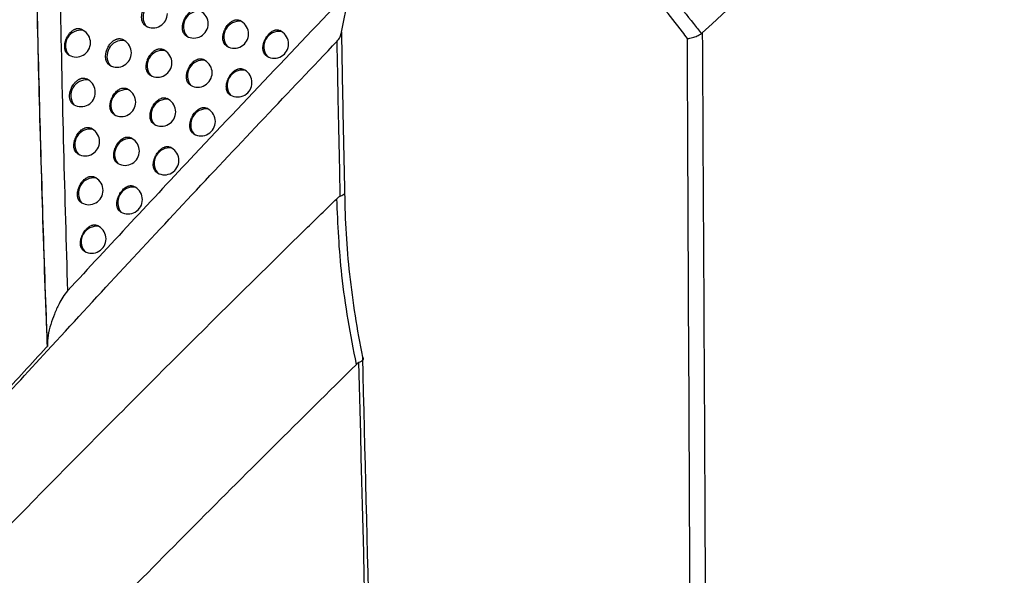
# Model space of a CAD drawing. Header units: millimetres. Extents: x -0.201 to 0.721, y -0.195 to 0.483.
# Tile 161 of 188: x 0.553 to 0.588, y 0.299 to 0.319. Entities that reach past the tile are written whole.
import ezdxf

# ---------------------------------------------------------------- set-up
doc = ezdxf.new("R2010")
doc.units = ezdxf.units.MM

msp = doc.modelspace()

# ---------------------------------------------------------------- linework, layer by layer
at = {"color": 7, "linetype": 'Continuous', "lineweight": 25}
for p, q in [((0.564376, 0.318263), (0.564743, 0.320079)), ((0.557543, 0.318488), (0.557555, 0.318481)), ((0.560886, 0.318637), (0.560831, 0.318668)), ((0.555371, 0.318327), (0.555309, 0.318362)), ((0.558963, 0.318132), (0.558977, 0.318124)), ((0.562282, 0.318287), (0.56223, 0.318317)), ((0.576933, 0.318213), (0.576967, 0.31824)), ((0.556797, 0.317974), (0.556738, 0.318008)), ((0.560369, 0.31778), (0.560386, 0.31777)), ((0.558212, 0.317624), (0.558155, 0.317656)), ((0.561762, 0.317432), (0.561782, 0.317421)), ((0.556285, 0.317115), (0.556297, 0.317108)), ((0.559615, 0.317277), (0.559561, 0.317308)), ((0.557697, 0.316766), (0.557712, 0.316758)), ((0.561005, 0.316935), (0.560954, 0.316964)), ((0.55554, 0.316596), (0.555482, 0.31663)), ((0.559098, 0.316421), (0.559115, 0.316411)), ((0.556949, 0.316253), (0.556893, 0.316285)), ((0.560485, 0.31608), (0.560505, 0.316069)), ((0.555027, 0.315737), (0.55504, 0.31573)), ((0.558346, 0.315913), (0.558293, 0.315944)), ((0.556433, 0.315396), (0.556449, 0.315387)), ((0.55973, 0.315578), (0.559679, 0.315607)), ((0.557828, 0.315058), (0.557846, 0.315047)), ((0.555687, 0.314878), (0.555632, 0.31491)), ((0.559209, 0.314724), (0.55923, 0.314712)), ((0.557078, 0.314545), (0.557025, 0.314576)), ((0.555171, 0.314021), (0.555187, 0.314012)), ((0.558456, 0.314217), (0.558406, 0.314245)), ((0.556559, 0.31369), (0.556578, 0.313679)), ((0.557935, 0.313363), (0.557956, 0.313351)), ((0.555812, 0.313173), (0.55576, 0.313203)), ((0.557184, 0.312851), (0.557135, 0.312879)), ((0.555292, 0.312318), (0.555312, 0.312307)), ((0.556662, 0.311998), (0.556684, 0.311985)), ((0.555914, 0.311481), (0.555865, 0.311509)), ((0.555391, 0.310628), (0.555414, 0.310615))]:
    msp.add_line(p, q, dxfattribs=at)
for centre, radius, start, end in [((0.558005, 0.318799), 0.0005509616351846, 84.840979, 215.166375), ((0.557805, 0.318914), 0.0005000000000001, 240.003677, 0.000988), ((0.559398, 0.318459), 0.0005374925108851, 81.530558, 218.476796), ((0.559227, 0.318557), 0.0005, 0.000988, 60.003677), ((0.559227, 0.318557), 0.0005, 240.003677, 0.000988), ((0.56081, 0.318103), 0.0005389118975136, 81.909946, 218.097408), ((0.560636, 0.318203), 0.0005, 0.000988, 60.003677), ((0.555288, 0.317797), 0.0005360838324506, 81.145589, 218.861765), ((0.555121, 0.317894), 0.0005, 0.000988, 60.003677), ((0.560636, 0.318203), 0.0005, 240.003677, 0.000988), ((0.562206, 0.317753), 0.0005389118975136, 81.909946, 218.097408), ((0.562032, 0.317854), 0.0005, 0.000988, 60.003677), ((0.555121, 0.317894), 0.0005, 240.003677, 0.000988), ((0.556745, 0.317426), 0.0005500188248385, 84.627933, 215.379421), ((0.556547, 0.317541), 0.0005, 0.000988, 60.003677), ((0.562032, 0.317854), 0.0005, 240.003677, 0.000988), ((0.556547, 0.317541), 0.0005, 240.003677, 0.000988), ((0.558136, 0.31709), 0.0005389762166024, 81.926943, 218.080411), ((0.557962, 0.317191), 0.0005, 0.000988, 60.003677), ((0.557962, 0.317191), 0.0005, 240.003677, 0.000988), ((0.559539, 0.316744), 0.0005389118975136, 81.909946, 218.097408), ((0.559365, 0.316844), 0.0005, 0.000988, 60.003677), ((0.559365, 0.316844), 0.0005, 240.003677, 0.000988), ((0.560929, 0.316401), 0.0005389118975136, 81.909946, 218.097408), ((0.560755, 0.316502), 0.0005000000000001, 0.000988, 60.003677), ((0.555486, 0.316049), 0.0005488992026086, 84.371702, 215.635652), ((0.55529, 0.316163), 0.0005, 0.000988, 60.003677), ((0.560755, 0.316502), 0.0005000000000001, 240.003677, 0.000988), ((0.55529, 0.316163), 0.0005, 240.003677, 0.000988), ((0.556873, 0.315719), 0.0005389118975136, 81.909946, 218.097408), ((0.556699, 0.31582), 0.0005, 0.000988, 60.003677), ((0.556699, 0.31582), 0.0005, 240.003677, 0.000988), ((0.55827, 0.31538), 0.0005389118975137, 81.909946, 218.097408), ((0.558096, 0.31548), 0.0005000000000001, 0.000988, 60.003677), ((0.558096, 0.31548), 0.0005000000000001, 240.003677, 0.000988), ((0.559654, 0.315044), 0.0005389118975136, 81.909946, 218.097408), ((0.55948, 0.315145), 0.0005, 0.000988, 60.003677), ((0.55948, 0.315145), 0.0005, 240.003677, 0.000988), ((0.555611, 0.314344), 0.0005389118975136, 81.909946, 218.097408), ((0.555437, 0.314445), 0.0005, 0.000988, 60.003677), ((0.555437, 0.314445), 0.0005, 240.003677, 0.000988), ((0.557002, 0.314012), 0.0005389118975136, 81.909946, 218.097408), ((0.556828, 0.314112), 0.0005000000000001, 0.000988, 60.003677), ((0.556828, 0.314112), 0.0005000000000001, 240.003677, 0.000988), ((0.55838, 0.313683), 0.0005389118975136, 81.909946, 218.097408), ((0.558206, 0.313784), 0.0005000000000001, 0.000988, 60.003677), ((0.558206, 0.313784), 0.0005000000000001, 240.003677, 0.000988), ((0.555736, 0.312639), 0.0005389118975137, 81.909946, 218.097408), ((0.555562, 0.31274), 0.0005, 0.000988, 60.003677), ((0.555562, 0.31274), 0.0005000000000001, 240.003677, 0.000988), ((0.557108, 0.312317), 0.0005389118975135, 81.909946, 218.097408), ((0.556934, 0.312418), 0.0005000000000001, 0.000988, 60.003677), ((0.556934, 0.312418), 0.0005000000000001, 240.003677, 0.000988), ((0.555838, 0.310947), 0.0005389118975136, 81.909946, 218.097408), ((0.555664, 0.311048), 0.0005, 0.000988, 60.003677), ((0.555664, 0.311048), 0.0005, 240.003677, 0.000988)]:
    msp.add_arc(centre, radius, start, end, dxfattribs=at)
for points, knots in [([(0.6846319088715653, 0.3981202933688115), (0.682334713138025, 0.3968247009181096), (0.6776581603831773, 0.3941871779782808), (0.6706041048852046, 0.3899994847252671), (0.6634698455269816, 0.3856055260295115), (0.6563394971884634, 0.381039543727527), (0.6492219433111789, 0.3763111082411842), (0.6421220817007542, 0.3714227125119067), (0.6350408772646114, 0.3663755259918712), (0.6279753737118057, 0.3611671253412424), (0.6195627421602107, 0.3547584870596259), (0.6098248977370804, 0.3470307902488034), (0.5987915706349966, 0.3378284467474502), (0.5878208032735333, 0.3282669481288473), (0.5805860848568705, 0.3215831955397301), (0.5769668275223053, 0.3182395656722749)], [0, 0, 0, 0, 0.0629734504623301, 0.1281992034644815, 0.193451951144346, 0.2587859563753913, 0.3241471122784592, 0.3893728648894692, 0.4546256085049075, 0.5199596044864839, 0.5853207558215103, 0.6887198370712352, 0.7922265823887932, 0.8960587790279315, 1, 1, 1, 1]), ([(0.554119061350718, 0.3072953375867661), (0.5541182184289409, 0.3073170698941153), (0.554058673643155, 0.3088522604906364), (0.5539507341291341, 0.3119540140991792), (0.5537713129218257, 0.3182053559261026), (0.5536855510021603, 0.3231137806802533), (0.5536289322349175, 0.3263542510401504)], [0, 0, 0, 0, 0.0036507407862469, 0.2578917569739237, 0.5100709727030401, 1, 1, 1, 1]), ([(0.5541193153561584, 0.3072956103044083), (0.5541064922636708, 0.3076462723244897), (0.5540423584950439, 0.309400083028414), (0.5539353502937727, 0.3126346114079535), (0.5538119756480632, 0.3170812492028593), (0.553707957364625, 0.3216494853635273), (0.5536552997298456, 0.3247845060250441), (0.5536289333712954, 0.3263542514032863)], [0, 0, 0, 0, 0.0586804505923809, 0.2934860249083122, 0.5282887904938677, 0.7638080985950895, 0.9999999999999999, 0.9999999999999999, 0.9999999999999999, 0.9999999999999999]), ([(0.5764456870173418, 0.3180390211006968), (0.5763885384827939, 0.3181162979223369), (0.5758985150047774, 0.318778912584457), (0.5750697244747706, 0.3197793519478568), (0.5741930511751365, 0.3205627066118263), (0.5738460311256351, 0.3208727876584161)], [0, 0, 0, 0, 0.0738700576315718, 0.6334031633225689, 1, 1, 1, 1]), ([(0.5741010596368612, 0.3211778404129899), (0.5744671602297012, 0.3208670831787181), (0.5753899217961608, 0.3200838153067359), (0.5762993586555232, 0.3190395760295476), (0.5768441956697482, 0.3183294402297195), (0.5769334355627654, 0.3182131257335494)], [0, 0, 0, 0, 0.3548183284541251, 0.8943244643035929, 1, 1, 1, 1]), ([(0.5652057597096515, 0.320272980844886), (0.5632164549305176, 0.3181867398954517), (0.5597412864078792, 0.314542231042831), (0.5562934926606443, 0.3108233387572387), (0.5548193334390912, 0.3092332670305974)], [0, 0, 0, 0, 0.5724340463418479, 1, 1, 1, 1]), ([(0.5545632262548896, 0.3193346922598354), (0.5545997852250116, 0.3176056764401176), (0.5546728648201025, 0.3141494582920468), (0.5547705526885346, 0.3108714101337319), (0.5548193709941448, 0.3092332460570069)], [0, 0, 0, 0, 0.5002623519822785, 1, 1, 1, 1]), ([(0.5575453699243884, 0.3184914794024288), (0.5575319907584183, 0.318498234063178), (0.5575102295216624, 0.3185092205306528), (0.5574863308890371, 0.3185347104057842), (0.5574680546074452, 0.3185576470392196), (0.5574520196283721, 0.3185834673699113), (0.557438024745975, 0.3186120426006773), (0.5574264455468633, 0.3186429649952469), (0.5574173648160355, 0.3186757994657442), (0.5574107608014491, 0.3187104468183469), (0.5574066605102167, 0.3187471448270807), (0.5574052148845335, 0.3187851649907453), (0.557406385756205, 0.3188240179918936), (0.5574101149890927, 0.3188635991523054), (0.5574164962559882, 0.318904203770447), (0.557425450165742, 0.3189449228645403), (0.5574368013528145, 0.3189852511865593), (0.5574504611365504, 0.3190251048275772), (0.5574666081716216, 0.319064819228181), (0.5574849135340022, 0.3191034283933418), (0.5575050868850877, 0.319140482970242), (0.5575270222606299, 0.3191759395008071), (0.557550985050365, 0.3192101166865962), (0.5575847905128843, 0.3192526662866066), (0.5576213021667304, 0.3192907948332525), (0.5576596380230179, 0.3193236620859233), (0.557689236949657, 0.3193455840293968), (0.5577192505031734, 0.3193644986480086), (0.5577494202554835, 0.319380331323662), (0.5577800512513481, 0.3193932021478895), (0.5578105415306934, 0.3194027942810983), (0.5578406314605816, 0.3194090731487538), (0.5578700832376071, 0.3194120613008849), (0.5578991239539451, 0.3194117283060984), (0.5579272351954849, 0.3194080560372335), (0.5579541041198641, 0.3194009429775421), (0.5579766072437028, 0.319392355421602), (0.557989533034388, 0.3193848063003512), (0.5579945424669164, 0.3193818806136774)], [0, 0, 0, 0, 0.0435051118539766, 0.0707611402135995, 0.0972503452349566, 0.1239219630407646, 0.1511676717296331, 0.1786112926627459, 0.2052354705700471, 0.2320439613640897, 0.2594338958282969, 0.2870248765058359, 0.3136787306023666, 0.3405183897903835, 0.3679456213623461, 0.3955766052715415, 0.4221342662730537, 0.4488780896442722, 0.4762113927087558, 0.5037493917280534, 0.5301231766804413, 0.5566820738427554, 0.5838268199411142, 0.611174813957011, 0.6638775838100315, 0.6906317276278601, 0.717779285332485, 0.7439572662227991, 0.7703182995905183, 0.7969624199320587, 0.8239938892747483, 0.8502012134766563, 0.8765904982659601, 0.9032606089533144, 0.9303145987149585, 0.9566697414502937, 0.9832072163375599, 0.9999999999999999, 0.9999999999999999, 0.9999999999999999, 0.9999999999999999]), ([(0.5589628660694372, 0.3181326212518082), (0.5589578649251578, 0.3181354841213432), (0.5589449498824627, 0.3181428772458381), (0.5589259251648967, 0.3181583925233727), (0.5588994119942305, 0.3181851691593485), (0.5588769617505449, 0.3182178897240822), (0.5588589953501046, 0.3182554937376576), (0.5588478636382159, 0.3182861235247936), (0.5588392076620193, 0.3183187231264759), (0.5588330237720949, 0.3183531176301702), (0.5588293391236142, 0.3183895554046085), (0.5588282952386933, 0.3184273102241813), (0.5588298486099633, 0.3184658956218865), (0.5588339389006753, 0.3185052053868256), (0.5588406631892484, 0.3185455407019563), (0.5588529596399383, 0.3185992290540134), (0.558870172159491, 0.3186529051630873), (0.5588918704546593, 0.3187052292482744), (0.5589164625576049, 0.3187562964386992), (0.5589450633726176, 0.3188049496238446), (0.5589769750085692, 0.3188500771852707), (0.5590025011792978, 0.3188820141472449), (0.5590292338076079, 0.3189116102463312), (0.5590569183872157, 0.3189386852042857), (0.5590858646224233, 0.3189634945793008), (0.5591154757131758, 0.3189854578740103), (0.5591454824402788, 0.3190044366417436), (0.5591756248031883, 0.3190203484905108), (0.5592061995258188, 0.3190333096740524), (0.5592366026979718, 0.3190430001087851), (0.5592665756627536, 0.3190493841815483), (0.5592958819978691, 0.3190524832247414), (0.55932474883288, 0.3190522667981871), (0.5593526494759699, 0.3190487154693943), (0.5593792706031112, 0.3190417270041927), (0.5594014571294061, 0.3190332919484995), (0.5594141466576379, 0.3190258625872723), (0.5594190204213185, 0.3190230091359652)], [0, 0, 0, 0, 0.0169892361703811, 0.0438733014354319, 0.0711446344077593, 0.1244021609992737, 0.1514315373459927, 0.1788514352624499, 0.2054234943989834, 0.2321796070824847, 0.2595163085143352, 0.2870537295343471, 0.3136502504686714, 0.3404320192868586, 0.3677992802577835, 0.3953694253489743, 0.4485496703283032, 0.4758427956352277, 0.5033395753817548, 0.556420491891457, 0.5833677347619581, 0.6107128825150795, 0.6370317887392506, 0.663535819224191, 0.690326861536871, 0.7175111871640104, 0.7437466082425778, 0.7701654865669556, 0.7968681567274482, 0.8239592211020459, 0.8502188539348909, 0.8766610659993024, 0.9033852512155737, 0.9304950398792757, 0.956874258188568, 0.983436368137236, 1, 1, 1, 1]), ([(0.5603698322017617, 0.3177810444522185), (0.5603572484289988, 0.3177888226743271), (0.5603368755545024, 0.3178014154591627), (0.5603134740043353, 0.3178261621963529), (0.5602960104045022, 0.3178488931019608), (0.5602807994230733, 0.3178742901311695), (0.5602676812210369, 0.3179024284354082), (0.5602534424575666, 0.3179428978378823), (0.5602440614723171, 0.3179876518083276), (0.5602397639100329, 0.3180355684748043), (0.5602391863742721, 0.3180699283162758), (0.560240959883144, 0.3181113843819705), (0.5602469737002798, 0.3181638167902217), (0.5602592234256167, 0.318220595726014), (0.5602741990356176, 0.3182705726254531), (0.5602884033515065, 0.3183099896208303), (0.5603050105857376, 0.3183492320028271), (0.5603237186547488, 0.3183874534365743), (0.5603511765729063, 0.3184365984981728), (0.5603823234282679, 0.3184829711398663), (0.560416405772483, 0.3185253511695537), (0.5604521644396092, 0.3185647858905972), (0.5604901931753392, 0.3185995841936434), (0.5605295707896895, 0.3186288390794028), (0.560569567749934, 0.3186542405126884), (0.5606101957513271, 0.3186737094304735), (0.5606504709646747, 0.3186867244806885), (0.560690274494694, 0.3186953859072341), (0.5607290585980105, 0.3186975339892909), (0.5607657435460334, 0.3186928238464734), (0.5607977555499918, 0.3186851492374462), (0.5608182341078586, 0.3186739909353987), (0.5608309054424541, 0.3186670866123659)], [0, 0, 0, 0, 0.0440893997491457, 0.0713798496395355, 0.097921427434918, 0.1246477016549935, 0.1516596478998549, 0.1790626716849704, 0.23245236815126, 0.2595512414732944, 0.2870445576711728, 0.3069979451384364, 0.3472815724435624, 0.3951227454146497, 0.4217117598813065, 0.4484878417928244, 0.4755543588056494, 0.5030192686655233, 0.5295196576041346, 0.5830624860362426, 0.6104113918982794, 0.6367945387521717, 0.6900989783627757, 0.7173236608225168, 0.7436417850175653, 0.7968121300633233, 0.8239644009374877, 0.8503013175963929, 0.9035070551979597, 0.9306739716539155, 0.9571037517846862, 1, 1, 1, 1]), ([(0.5548613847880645, 0.3174671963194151), (0.5548485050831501, 0.317475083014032), (0.5548275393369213, 0.3174879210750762), (0.5548031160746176, 0.3175130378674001), (0.554784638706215, 0.3175361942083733), (0.5547683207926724, 0.3175621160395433), (0.5547540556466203, 0.3175908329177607), (0.5547421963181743, 0.3176218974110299), (0.5547328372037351, 0.317654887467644), (0.5547259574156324, 0.3176897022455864), (0.5547215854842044, 0.3177265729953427), (0.5547198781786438, 0.3177647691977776), (0.5547208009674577, 0.3178037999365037), (0.5547242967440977, 0.3178435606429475), (0.5547304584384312, 0.3178843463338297), (0.5547392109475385, 0.3179252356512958), (0.5547503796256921, 0.3179657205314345), (0.5547638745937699, 0.3180057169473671), (0.5547798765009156, 0.318045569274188), (0.5547980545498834, 0.3180842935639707), (0.554818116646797, 0.3181214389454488), (0.554839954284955, 0.3181569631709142), (0.5548638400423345, 0.3181911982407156), (0.5548975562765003, 0.3182337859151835), (0.5549340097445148, 0.3182719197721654), (0.5549723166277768, 0.318304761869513), (0.5550019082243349, 0.3183266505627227), (0.5550319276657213, 0.3183455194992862), (0.5550621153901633, 0.3183612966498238), (0.5550927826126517, 0.3183741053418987), (0.5551233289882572, 0.3183836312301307), (0.5551534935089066, 0.3183898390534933), (0.5551830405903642, 0.3183927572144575), (0.5552121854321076, 0.318392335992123), (0.5552381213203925, 0.3183889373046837), (0.5552674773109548, 0.3183814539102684), (0.5552907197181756, 0.3183736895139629), (0.5553051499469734, 0.3183637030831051), (0.5553081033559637, 0.3183616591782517)], [0, 0, 0, 0, 0.0433952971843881, 0.0706394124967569, 0.0971455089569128, 0.1238339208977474, 0.1510959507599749, 0.1785556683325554, 0.2052158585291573, 0.2320605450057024, 0.2594872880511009, 0.2871153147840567, 0.3138082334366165, 0.3406873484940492, 0.3681555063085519, 0.3958280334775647, 0.4224097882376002, 0.4491781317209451, 0.4765376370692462, 0.5041025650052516, 0.5304739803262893, 0.5570307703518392, 0.5841745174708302, 0.6115220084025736, 0.6641683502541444, 0.6908942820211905, 0.7180136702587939, 0.7441495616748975, 0.7704682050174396, 0.797069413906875, 0.8240572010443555, 0.8502263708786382, 0.8765770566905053, 0.903207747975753, 0.9302210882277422, 0.9499435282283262, 0.9897550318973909, 1, 1, 1, 1]), ([(0.5617629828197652, 0.3174331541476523), (0.5617505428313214, 0.3174408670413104), (0.5617304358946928, 0.3174533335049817), (0.5617074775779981, 0.3174778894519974), (0.56168474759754, 0.317507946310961), (0.5616663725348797, 0.3175435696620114), (0.5616493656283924, 0.3175936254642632), (0.5616405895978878, 0.3176380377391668), (0.5616368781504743, 0.3176855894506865), (0.5616366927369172, 0.3177196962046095), (0.561638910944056, 0.3177608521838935), (0.561645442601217, 0.3178129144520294), (0.5616581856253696, 0.3178693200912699), (0.56167354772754, 0.3179189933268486), (0.5616880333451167, 0.3179581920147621), (0.561704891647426, 0.317997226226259), (0.5617238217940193, 0.3180352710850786), (0.5617515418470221, 0.3180842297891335), (0.5617828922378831, 0.3181304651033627), (0.5618171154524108, 0.3181727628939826), (0.5618529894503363, 0.3182121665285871), (0.5618910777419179, 0.3182469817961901), (0.5619304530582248, 0.3182762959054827), (0.5619704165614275, 0.3183017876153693), (0.5620109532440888, 0.3183213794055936), (0.5620510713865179, 0.3183345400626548), (0.5620906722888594, 0.3183433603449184), (0.5621291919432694, 0.3183456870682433), (0.5621655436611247, 0.3183411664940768), (0.5621971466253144, 0.3183336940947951), (0.5622172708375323, 0.3183227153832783), (0.5622297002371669, 0.318315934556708)], [0, 0, 0, 0, 0.0443017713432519, 0.0716056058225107, 0.0981273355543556, 0.1517790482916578, 0.1791630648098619, 0.2324679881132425, 0.2595239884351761, 0.2869739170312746, 0.3068927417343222, 0.3471062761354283, 0.3948631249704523, 0.4214232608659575, 0.4481699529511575, 0.4752060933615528, 0.5026391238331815, 0.5291419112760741, 0.5826885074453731, 0.6100378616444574, 0.6364546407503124, 0.6898263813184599, 0.7170846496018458, 0.7434531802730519, 0.7967254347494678, 0.823929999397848, 0.8503120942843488, 0.9036098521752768, 0.9308249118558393, 0.9572751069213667, 1, 1, 1, 1]), ([(0.5642266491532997, 0.3179477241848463), (0.5642665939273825, 0.3179963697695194), (0.564348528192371, 0.318096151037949), (0.5643664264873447, 0.3182063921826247), (0.5643755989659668, 0.3182628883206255)], [0, 0, 0, 0, 0.4875222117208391, 1, 1, 1, 1]), ([(0.5643755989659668, 0.3182628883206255), (0.5643924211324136, 0.3173294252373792), (0.5644268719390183, 0.3154177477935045), (0.5644661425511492, 0.3135802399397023), (0.5644862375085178, 0.3126399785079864)], [0, 0, 0, 0, 0.4882952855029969, 1, 1, 1, 1]), ([(0.5764456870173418, 0.3180390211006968), (0.5764473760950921, 0.3180392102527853), (0.5765045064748, 0.3180456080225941), (0.5766202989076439, 0.3180693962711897), (0.5767919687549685, 0.3181301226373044), (0.5768862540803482, 0.3181854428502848), (0.5769334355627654, 0.3182131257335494)], [0, 0, 0, 0, 0.0105934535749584, 0.3583067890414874, 0.6788891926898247, 1, 1, 1, 1]), ([(0.5769668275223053, 0.3182395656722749), (0.5769951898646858, 0.3130174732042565), (0.5770767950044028, 0.297992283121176), (0.5771501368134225, 0.2829624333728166), (0.5771979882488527, 0.2731562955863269)], [0, 0, 0, 0, 0.3475558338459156, 1, 1, 1, 1]), ([(0.5513407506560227, 0.3041079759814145), (0.5513514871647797, 0.3041197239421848), (0.5514038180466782, 0.3041769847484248), (0.5516217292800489, 0.3044167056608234), (0.5525349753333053, 0.3054191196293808), (0.5542445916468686, 0.307287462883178), (0.5566315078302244, 0.3098733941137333), (0.559156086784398, 0.3125830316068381), (0.5616872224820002, 0.3152765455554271), (0.5633801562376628, 0.3170573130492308), (0.5642266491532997, 0.3179477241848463)], [0, 0, 0, 0, 0.0025094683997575, 0.0122314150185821, 0.051119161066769, 0.216512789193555, 0.4123544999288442, 0.6082082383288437, 0.8040980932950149, 1, 1, 1, 1]), ([(0.5562853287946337, 0.3171160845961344), (0.5562801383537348, 0.317118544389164), (0.5562666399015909, 0.3171249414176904), (0.5562477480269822, 0.3171411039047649), (0.556229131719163, 0.3171594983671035), (0.5562092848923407, 0.3171842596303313), (0.5561878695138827, 0.3172187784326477), (0.5561704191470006, 0.3172611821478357), (0.556159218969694, 0.317302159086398), (0.5561527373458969, 0.3173367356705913), (0.5561487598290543, 0.3173733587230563), (0.5561474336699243, 0.317411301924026), (0.5561487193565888, 0.3174500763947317), (0.5561525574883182, 0.3174895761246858), (0.5561590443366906, 0.317530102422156), (0.556171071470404, 0.3175841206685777), (0.5561880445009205, 0.3176380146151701), (0.5562095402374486, 0.317690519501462), (0.5562263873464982, 0.3177258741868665), (0.5562480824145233, 0.3177662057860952), (0.55627762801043, 0.3178137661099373), (0.5563128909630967, 0.3178601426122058), (0.55634628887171, 0.3178972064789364), (0.5563739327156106, 0.3179242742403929), (0.5564028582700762, 0.3179490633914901), (0.5564324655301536, 0.3179709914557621), (0.5564624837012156, 0.3179899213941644), (0.556492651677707, 0.3180057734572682), (0.556523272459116, 0.3180186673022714), (0.5565537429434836, 0.318028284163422), (0.5565838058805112, 0.3180345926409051), (0.55661321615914, 0.3180376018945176), (0.5566422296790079, 0.3180373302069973), (0.556679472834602, 0.3180323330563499), (0.556711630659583, 0.3180225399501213), (0.5567323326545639, 0.3180105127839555), (0.5567373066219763, 0.318007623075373)], [0, 0, 0, 0, 0.0167914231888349, 0.0436683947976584, 0.0709316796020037, 0.0908357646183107, 0.1310158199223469, 0.1787221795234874, 0.2053329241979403, 0.2321279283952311, 0.2595042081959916, 0.287081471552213, 0.3137193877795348, 0.3405429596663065, 0.3679535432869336, 0.3955676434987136, 0.4489975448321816, 0.4761223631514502, 0.5036484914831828, 0.5234706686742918, 0.5634924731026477, 0.6110307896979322, 0.6373246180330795, 0.6638035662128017, 0.6905695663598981, 0.7177289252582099, 0.7439257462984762, 0.7703057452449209, 0.796969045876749, 0.8240200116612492, 0.850245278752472, 0.8766527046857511, 0.9033413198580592, 0.930414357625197, 0.9832809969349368, 1, 1, 1, 1]), ([(0.5643382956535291, 0.3125336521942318), (0.564338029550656, 0.3125455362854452), (0.5643277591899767, 0.313004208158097), (0.5643075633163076, 0.3139167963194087), (0.5642787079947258, 0.3152647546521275), (0.5642511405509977, 0.3166070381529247), (0.5642348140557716, 0.3175007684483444), (0.5642266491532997, 0.3179477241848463)], [0, 0, 0, 0, 0.0067678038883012, 0.2612064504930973, 0.5157556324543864, 0.7578287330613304, 1, 1, 1, 1]), ([(0.5766438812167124, 0.2730960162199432), (0.5766433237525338, 0.2732364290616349), (0.5766383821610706, 0.2744811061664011), (0.5766156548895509, 0.2801427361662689), (0.5765538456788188, 0.2949848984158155), (0.5764894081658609, 0.3087198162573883), (0.5764456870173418, 0.3180390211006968)], [0, 0, 0, 0, 0.0093709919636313, 0.0830683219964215, 0.3778576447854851, 1, 1, 1, 1]), ([(0.5576974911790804, 0.3167665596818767), (0.5576924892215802, 0.3167694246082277), (0.557679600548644, 0.3167768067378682), (0.5576606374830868, 0.3167922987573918), (0.557634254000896, 0.3168190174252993), (0.5576119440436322, 0.3168516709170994), (0.5575941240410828, 0.3168892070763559), (0.5575794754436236, 0.3169298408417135), (0.5575696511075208, 0.3169748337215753), (0.5575649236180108, 0.317023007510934), (0.5575640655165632, 0.317057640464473), (0.5575655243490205, 0.317099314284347), (0.5575711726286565, 0.3171520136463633), (0.5575823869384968, 0.317205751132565), (0.5575976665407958, 0.3172592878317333), (0.5576164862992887, 0.3173124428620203), (0.5576474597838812, 0.3173799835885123), (0.5576815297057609, 0.3174377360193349), (0.5577134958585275, 0.3174828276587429), (0.5577390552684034, 0.3175147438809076), (0.5577658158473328, 0.3175443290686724), (0.5577935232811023, 0.3175714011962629), (0.5578224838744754, 0.3175962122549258), (0.5578521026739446, 0.3176181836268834), (0.5578821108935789, 0.3176371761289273), (0.5579122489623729, 0.3176531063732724), (0.5579428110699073, 0.3176660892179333), (0.5579731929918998, 0.3176758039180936), (0.5580031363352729, 0.317682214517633), (0.558032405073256, 0.3176853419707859), (0.5580612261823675, 0.3176851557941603), (0.5580890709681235, 0.3176816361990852), (0.5581156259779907, 0.317674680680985), (0.5581377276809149, 0.317666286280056), (0.55815035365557, 0.3176588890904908), (0.5581551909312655, 0.3176560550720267)], [0, 0, 0, 0, 0.0170547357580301, 0.0439453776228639, 0.0712236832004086, 0.1244752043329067, 0.1515017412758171, 0.1789189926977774, 0.2321806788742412, 0.2595069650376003, 0.2870339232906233, 0.3070137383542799, 0.347350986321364, 0.3952567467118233, 0.4151830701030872, 0.4554139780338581, 0.5031979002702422, 0.556281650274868, 0.5832300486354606, 0.6105760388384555, 0.6369061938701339, 0.6634214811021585, 0.6902237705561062, 0.7174193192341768, 0.7436717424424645, 0.7701077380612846, 0.7968277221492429, 0.8239363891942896, 0.8502121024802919, 0.8766705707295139, 0.9034113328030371, 0.9305381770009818, 0.9569263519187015, 0.9834975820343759, 0.9999999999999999, 0.9999999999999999, 0.9999999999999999, 0.9999999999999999]), ([(0.5590982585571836, 0.3164220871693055), (0.5590857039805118, 0.3164298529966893), (0.5590653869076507, 0.316442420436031), (0.559042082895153, 0.3164671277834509), (0.5590247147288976, 0.3164898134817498), (0.5590096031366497, 0.3165151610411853), (0.5589965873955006, 0.3165432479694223), (0.5589824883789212, 0.316583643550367), (0.5589732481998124, 0.3166283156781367), (0.5589690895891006, 0.3166761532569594), (0.5589683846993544, 0.3167258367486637), (0.5589728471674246, 0.3167778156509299), (0.5589823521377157, 0.3168307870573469), (0.5589920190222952, 0.3168708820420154), (0.5590040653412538, 0.3169107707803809), (0.559018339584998, 0.316950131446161), (0.5590350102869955, 0.3169893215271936), (0.5590537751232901, 0.3170274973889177), (0.5590813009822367, 0.3170765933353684), (0.5591125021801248, 0.3171229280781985), (0.55914662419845, 0.3171652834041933), (0.5591824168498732, 0.3172047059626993), (0.5592204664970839, 0.3172395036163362), (0.5592598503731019, 0.317268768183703), (0.5592998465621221, 0.3172941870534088), (0.5593404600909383, 0.3173136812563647), (0.5593807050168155, 0.3173267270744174), (0.5594204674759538, 0.3173354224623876), (0.5594591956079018, 0.3173376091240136), (0.5594958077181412, 0.3173329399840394), (0.559527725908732, 0.3173253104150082), (0.5595481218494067, 0.3173141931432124), (0.5595607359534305, 0.3173073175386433)], [0, 0, 0, 0, 0.0441439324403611, 0.0714381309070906, 0.0979754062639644, 0.1246974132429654, 0.1517051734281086, 0.1791041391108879, 0.2324735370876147, 0.2595621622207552, 0.287045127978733, 0.3404534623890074, 0.36756387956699, 0.3950713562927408, 0.4216524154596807, 0.4484204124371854, 0.4754785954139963, 0.502934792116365, 0.5294348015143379, 0.5829765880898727, 0.6103245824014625, 0.6367153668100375, 0.6900350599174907, 0.7172673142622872, 0.7435977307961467, 0.7967929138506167, 0.8239579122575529, 0.8503062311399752, 0.9035351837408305, 0.9307142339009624, 0.9571494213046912, 1, 1, 1, 1]), ([(0.5604854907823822, 0.316081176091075), (0.5604730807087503, 0.3160888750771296), (0.5604530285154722, 0.3161013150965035), (0.5604301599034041, 0.3161258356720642), (0.5604131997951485, 0.3161483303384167), (0.5603985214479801, 0.3161734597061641), (0.5603859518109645, 0.3162013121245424), (0.5603724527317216, 0.3162413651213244), (0.5603638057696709, 0.3162856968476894), (0.560360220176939, 0.3163331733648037), (0.5603601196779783, 0.3163672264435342), (0.5603624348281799, 0.3164083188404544), (0.5603690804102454, 0.316460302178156), (0.5603819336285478, 0.316516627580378), (0.5603973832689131, 0.3165662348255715), (0.5604119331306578, 0.3166053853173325), (0.5604288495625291, 0.316644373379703), (0.5604478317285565, 0.3166823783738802), (0.5604756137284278, 0.3167312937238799), (0.5605070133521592, 0.3167774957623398), (0.5605412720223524, 0.3168197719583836), (0.5605771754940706, 0.3168591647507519), (0.5606152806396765, 0.3168939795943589), (0.5606546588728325, 0.3169233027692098), (0.5606946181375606, 0.3169488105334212), (0.5607351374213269, 0.3169684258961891), (0.5607752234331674, 0.3169816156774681), (0.560814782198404, 0.3169904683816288), (0.5608532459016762, 0.3169928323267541), (0.5608895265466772, 0.3169883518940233), (0.5609210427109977, 0.316980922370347), (0.5609410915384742, 0.3169699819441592), (0.5609534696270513, 0.3169632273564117)], [0, 0, 0, 0, 0.0443411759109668, 0.0716464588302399, 0.0981872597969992, 0.1249133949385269, 0.1518529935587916, 0.1792323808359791, 0.2325186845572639, 0.2595652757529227, 0.2870056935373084, 0.3069166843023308, 0.3471143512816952, 0.3948521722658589, 0.4214048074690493, 0.4481438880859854, 0.4751722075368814, 0.5025971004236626, 0.5290983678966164, 0.5826416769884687, 0.6099890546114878, 0.6364106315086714, 0.6897919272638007, 0.7170549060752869, 0.7434318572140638, 0.7967211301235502, 0.8239344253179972, 0.850324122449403, 0.9036373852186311, 0.9308605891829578, 0.9573135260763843, 0.9999999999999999, 0.9999999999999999, 0.9999999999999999, 0.9999999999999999]), ([(0.5550277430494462, 0.3157385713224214), (0.5550225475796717, 0.3157410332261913), (0.5550090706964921, 0.3157474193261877), (0.5549902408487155, 0.3157635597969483), (0.554971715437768, 0.3157819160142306), (0.554951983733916, 0.3158066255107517), (0.5549307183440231, 0.3158410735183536), (0.5549134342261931, 0.3158833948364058), (0.5549023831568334, 0.3159242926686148), (0.5548960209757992, 0.315958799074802), (0.5548921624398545, 0.3159953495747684), (0.5548909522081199, 0.3160332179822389), (0.5548923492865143, 0.3160719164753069), (0.5548962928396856, 0.3161113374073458), (0.5549028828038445, 0.3161517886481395), (0.5549180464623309, 0.3162191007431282), (0.5549416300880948, 0.3162867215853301), (0.5549781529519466, 0.316362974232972), (0.5550066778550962, 0.3164117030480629), (0.5550385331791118, 0.3164568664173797), (0.5550640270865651, 0.3164888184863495), (0.5550907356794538, 0.3165184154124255), (0.555118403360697, 0.3165454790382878), (0.5551473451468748, 0.3165702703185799), (0.5551769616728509, 0.3165922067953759), (0.5552069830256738, 0.3166111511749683), (0.5552371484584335, 0.3166270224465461), (0.5552677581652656, 0.3166399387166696), (0.5552982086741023, 0.3166495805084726), (0.5553282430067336, 0.3166559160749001), (0.5553576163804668, 0.3166589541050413), (0.5553865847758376, 0.3166587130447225), (0.5554237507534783, 0.3166537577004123), (0.5554558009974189, 0.3166440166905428), (0.5554764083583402, 0.3166320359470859), (0.5554813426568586, 0.316629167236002)], [0, 0, 0, 0, 0.0168672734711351, 0.0437531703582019, 0.0710258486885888, 0.0909284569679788, 0.1311057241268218, 0.1788093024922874, 0.2054098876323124, 0.2321946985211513, 0.259560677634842, 0.2871275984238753, 0.3137530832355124, 0.3405640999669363, 0.367961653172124, 0.3955625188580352, 0.4759504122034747, 0.5034681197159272, 0.5565560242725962, 0.5835072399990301, 0.6108569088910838, 0.6371646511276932, 0.6636575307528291, 0.6904374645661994, 0.717610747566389, 0.7438279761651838, 0.7702285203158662, 0.7969125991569, 0.823984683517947, 0.8502294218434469, 0.8766565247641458, 0.9033651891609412, 0.9304588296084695, 0.9833488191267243, 1, 1, 1, 1]), ([(0.5564338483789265, 0.3153967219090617), (0.5564211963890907, 0.3154045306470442), (0.5564006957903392, 0.3154171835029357), (0.5563770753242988, 0.3154420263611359), (0.5563593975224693, 0.315464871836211), (0.5563439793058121, 0.3154903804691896), (0.5563306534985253, 0.3155186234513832), (0.5563161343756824, 0.315559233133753), (0.5563064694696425, 0.3156041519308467), (0.5563019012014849, 0.3156522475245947), (0.5563008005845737, 0.315702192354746), (0.5563048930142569, 0.315754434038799), (0.5563140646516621, 0.3158076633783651), (0.5563234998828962, 0.3158479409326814), (0.5563353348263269, 0.315887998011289), (0.5563494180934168, 0.3159275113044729), (0.5563659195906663, 0.3159668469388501), (0.5563845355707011, 0.316005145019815), (0.5564118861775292, 0.3160543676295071), (0.5564429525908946, 0.3161007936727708), (0.5564769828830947, 0.3161432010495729), (0.5565127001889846, 0.3161826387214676), (0.5565507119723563, 0.316217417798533), (0.5565900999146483, 0.3162466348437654), (0.5566301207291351, 0.3162719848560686), (0.556670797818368, 0.3162913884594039), (0.5567111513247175, 0.3163043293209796), (0.5567510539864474, 0.3163129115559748), (0.5567899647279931, 0.3163149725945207), (0.5568268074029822, 0.3163101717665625), (0.5568590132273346, 0.3163024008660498), (0.5568796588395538, 0.3162911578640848), (0.5568924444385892, 0.3162841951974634)], [0, 0, 0, 0, 0.0439845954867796, 0.0712702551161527, 0.0978484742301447, 0.1246118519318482, 0.1515883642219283, 0.1790039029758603, 0.2324415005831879, 0.259564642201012, 0.2870825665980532, 0.34056376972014, 0.3677115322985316, 0.3952573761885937, 0.4218608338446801, 0.4486516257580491, 0.4757333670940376, 0.5032142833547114, 0.5297126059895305, 0.5832517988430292, 0.6105995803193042, 0.6369652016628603, 0.6902345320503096, 0.7174416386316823, 0.7437346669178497, 0.7968542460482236, 0.8239804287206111, 0.850295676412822, 0.9034572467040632, 0.9306010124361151, 0.957021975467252, 1, 1, 1, 1]), ([(0.5578281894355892, 0.3150587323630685), (0.5578156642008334, 0.3150664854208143), (0.557795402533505, 0.3150790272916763), (0.5577721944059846, 0.3151036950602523), (0.5577549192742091, 0.3151263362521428), (0.5577399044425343, 0.3151516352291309), (0.5577269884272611, 0.3151796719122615), (0.5577130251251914, 0.315219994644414), (0.5577039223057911, 0.3152645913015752), (0.5576998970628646, 0.3153123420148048), (0.5576995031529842, 0.3153465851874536), (0.5577014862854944, 0.3153879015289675), (0.5577077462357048, 0.3154401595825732), (0.5577202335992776, 0.3154967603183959), (0.5577353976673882, 0.315546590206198), (0.5577497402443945, 0.3155858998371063), (0.5577664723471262, 0.3156250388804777), (0.5577852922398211, 0.3156631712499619), (0.5578128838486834, 0.3157122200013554), (0.5578441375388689, 0.3157585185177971), (0.5578782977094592, 0.3158008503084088), (0.5579141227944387, 0.3158402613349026), (0.5579521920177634, 0.3158750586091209), (0.5579915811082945, 0.315904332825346), (0.5580315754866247, 0.3159297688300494), (0.5580721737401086, 0.3159492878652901), (0.5581123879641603, 0.3159623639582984), (0.5581521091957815, 0.3159710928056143), (0.5581907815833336, 0.315973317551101), (0.5582273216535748, 0.3159686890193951), (0.5582591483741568, 0.3159611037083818), (0.5582794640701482, 0.3159500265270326), (0.5582920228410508, 0.3159431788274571)], [0, 0, 0, 0, 0.0441943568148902, 0.0714917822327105, 0.0980247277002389, 0.124742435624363, 0.1517459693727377, 0.179140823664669, 0.2324906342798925, 0.259569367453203, 0.2870423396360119, 0.3069786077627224, 0.3472275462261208, 0.3950270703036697, 0.4216004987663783, 0.4483607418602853, 0.4754109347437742, 0.5028587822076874, 0.5293583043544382, 0.5828988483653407, 0.6102458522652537, 0.6366436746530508, 0.6899774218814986, 0.7172166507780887, 0.7435584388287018, 0.7967766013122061, 0.8239533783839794, 0.8503121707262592, 0.9035624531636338, 0.9307526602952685, 0.9571926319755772, 1, 1, 1, 1]), ([(0.5592095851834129, 0.3147247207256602), (0.5591972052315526, 0.3147324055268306), (0.5591772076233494, 0.3147448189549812), (0.5591544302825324, 0.3147692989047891), (0.559137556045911, 0.3147917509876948), (0.5591229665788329, 0.3148168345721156), (0.5591104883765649, 0.3148446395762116), (0.5590971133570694, 0.3148846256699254), (0.559088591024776, 0.3149288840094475), (0.5590851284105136, 0.3149762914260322), (0.5590850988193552, 0.31502553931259), (0.559090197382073, 0.3150770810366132), (0.5591002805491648, 0.3151296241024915), (0.5591103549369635, 0.3151694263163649), (0.5591227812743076, 0.3152090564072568), (0.559137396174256, 0.3152481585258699), (0.5591543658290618, 0.315287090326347), (0.5591733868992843, 0.3153250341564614), (0.5592012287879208, 0.3153739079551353), (0.5592326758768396, 0.3154200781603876), (0.5592669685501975, 0.3154623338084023), (0.5593029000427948, 0.3155017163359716), (0.5593410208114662, 0.3155365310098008), (0.559380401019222, 0.3155658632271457), (0.5594203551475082, 0.3155913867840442), (0.5594608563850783, 0.3156110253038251), (0.5595009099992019, 0.3156242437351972), (0.5595404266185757, 0.3156331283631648), (0.5595788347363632, 0.3156355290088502), (0.5596150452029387, 0.3156310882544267), (0.559646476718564, 0.3156237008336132), (0.5596664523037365, 0.3156127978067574), (0.5596787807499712, 0.3156060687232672)], [0, 0, 0, 0, 0.0443798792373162, 0.0716877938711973, 0.0982253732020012, 0.1249483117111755, 0.1518847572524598, 0.1792610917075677, 0.2325325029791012, 0.2595715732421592, 0.2870043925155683, 0.3403054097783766, 0.3673608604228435, 0.3948119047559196, 0.4213829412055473, 0.4481408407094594, 0.475114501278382, 0.5025331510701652, 0.5290343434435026, 0.5825772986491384, 0.6099242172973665, 0.6363516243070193, 0.6897445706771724, 0.7170133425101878, 0.7433994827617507, 0.7967073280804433, 0.8239301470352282, 0.850328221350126, 0.9036585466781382, 0.9308906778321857, 0.9573474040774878, 1, 1, 1, 1]), ([(0.5551713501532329, 0.3140220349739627), (0.555158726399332, 0.3140298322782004), (0.5551382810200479, 0.3140424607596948), (0.5551147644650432, 0.3140672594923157), (0.5550971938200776, 0.3140900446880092), (0.555081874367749, 0.3141154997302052), (0.5550686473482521, 0.3141436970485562), (0.5550542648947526, 0.3141842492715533), (0.5550447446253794, 0.3142290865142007), (0.5550403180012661, 0.3142770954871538), (0.555039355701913, 0.3143269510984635), (0.5550435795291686, 0.3143791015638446), (0.5550528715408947, 0.3144322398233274), (0.5550623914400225, 0.3144724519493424), (0.5550743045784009, 0.3145124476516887), (0.5550884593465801, 0.3145519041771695), (0.555105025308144, 0.3145911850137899), (0.5551236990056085, 0.3146294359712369), (0.5551511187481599, 0.3146786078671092), (0.5551822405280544, 0.3147249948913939), (0.5552163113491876, 0.3147673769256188), (0.555252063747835, 0.3148068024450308), (0.5552900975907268, 0.314841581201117), (0.5553294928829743, 0.3148708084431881), (0.5553695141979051, 0.3148961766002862), (0.5554101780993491, 0.3149156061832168), (0.5554505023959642, 0.3149285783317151), (0.5554903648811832, 0.3149371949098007), (0.5555292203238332, 0.3149392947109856), (0.5555659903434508, 0.314934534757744), (0.5555981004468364, 0.3149268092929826), (0.5556186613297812, 0.3149156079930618), (0.5556313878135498, 0.314908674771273)], [0, 0, 0, 0, 0.0440442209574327, 0.07133383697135, 0.0978833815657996, 0.124617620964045, 0.1516375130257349, 0.1790484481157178, 0.2324635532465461, 0.2595753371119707, 0.2870817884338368, 0.3405371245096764, 0.3676716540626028, 0.3952039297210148, 0.4217986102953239, 0.4485804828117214, 0.4756530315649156, 0.5031243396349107, 0.5296221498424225, 0.5831600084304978, 0.6105066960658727, 0.6368805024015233, 0.6901661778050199, 0.7173813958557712, 0.7436876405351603, 0.7968339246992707, 0.8239737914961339, 0.8503013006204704, 0.9034878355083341, 0.9306446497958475, 0.9570714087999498, 1, 1, 1, 1]), ([(0.5565596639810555, 0.3136909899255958), (0.5565471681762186, 0.3136987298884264), (0.5565269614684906, 0.313711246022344), (0.5565038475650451, 0.3137358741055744), (0.556486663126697, 0.3137584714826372), (0.556471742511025, 0.3137837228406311), (0.5564589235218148, 0.3138117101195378), (0.5564450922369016, 0.3138519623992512), (0.5564361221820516, 0.3138964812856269), (0.5564322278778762, 0.3139441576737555), (0.5564317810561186, 0.313993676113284), (0.5564364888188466, 0.3140454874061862), (0.5564462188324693, 0.3140982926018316), (0.5564560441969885, 0.3141382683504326), (0.5564682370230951, 0.3141780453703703), (0.5564826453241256, 0.3142173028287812), (0.5564994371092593, 0.3142563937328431), (0.5565183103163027, 0.314294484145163), (0.556545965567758, 0.3143434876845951), (0.5565772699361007, 0.3143897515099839), (0.5566114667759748, 0.3144320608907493), (0.5566473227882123, 0.3144714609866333), (0.5566854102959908, 0.3145062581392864), (0.5567248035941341, 0.3145355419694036), (0.556764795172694, 0.3145609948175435), (0.5568053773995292, 0.314580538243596), (0.5568455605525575, 0.314593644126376), (0.5568852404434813, 0.3146024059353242), (0.5569238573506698, 0.3146046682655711), (0.5569603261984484, 0.3146000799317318), (0.5569920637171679, 0.3145925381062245), (0.5570123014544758, 0.3145815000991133), (0.5570248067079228, 0.3145746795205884)], [0, 0, 0, 0, 0.0442416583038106, 0.0715422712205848, 0.0980713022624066, 0.1247851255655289, 0.1517848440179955, 0.1791759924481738, 0.2325077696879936, 0.2595773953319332, 0.2870411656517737, 0.3404064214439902, 0.3674947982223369, 0.3949796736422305, 0.4215462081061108, 0.4482994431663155, 0.4753424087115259, 0.5027826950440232, 0.5292820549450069, 0.582822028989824, 0.6101684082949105, 0.6365731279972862, 0.6899206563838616, 0.7171667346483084, 0.7435194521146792, 0.796759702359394, 0.8239478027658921, 0.8503166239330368, 0.9035873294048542, 0.9307882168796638, 0.9572328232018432, 0.9999999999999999, 0.9999999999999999, 0.9999999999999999, 0.9999999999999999]), ([(0.5579353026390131, 0.3133637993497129), (0.5579229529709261, 0.3133714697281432), (0.5579030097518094, 0.3133838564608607), (0.5578803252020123, 0.313408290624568), (0.5578579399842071, 0.3134381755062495), (0.557839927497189, 0.3134736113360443), (0.5578233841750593, 0.3135234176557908), (0.5578149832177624, 0.3135676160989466), (0.5578116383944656, 0.3136149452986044), (0.5578117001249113, 0.3136488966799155), (0.5578142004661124, 0.3136898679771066), (0.5578210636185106, 0.3137417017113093), (0.5578341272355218, 0.313797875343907), (0.5578497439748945, 0.3138473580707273), (0.557864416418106, 0.3138864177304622), (0.5578814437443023, 0.3139253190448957), (0.5579005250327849, 0.3139632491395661), (0.5579284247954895, 0.3140120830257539), (0.5579599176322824, 0.3140582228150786), (0.5579942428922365, 0.3141004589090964), (0.5580302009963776, 0.3141398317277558), (0.5580683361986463, 0.3141746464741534), (0.5581077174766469, 0.3142039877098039), (0.5581476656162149, 0.314229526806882), (0.5581881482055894, 0.3142491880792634), (0.558228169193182, 0.314262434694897), (0.5582676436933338, 0.3142713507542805), (0.5583059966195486, 0.3142737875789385), (0.5583421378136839, 0.3142693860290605), (0.558373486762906, 0.3142620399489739), (0.558393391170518, 0.3142511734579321), (0.5584056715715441, 0.3142444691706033)], [0, 0, 0, 0, 0.0444175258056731, 0.0717289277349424, 0.0982406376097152, 0.1518725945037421, 0.179247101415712, 0.2325066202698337, 0.259539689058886, 0.2869664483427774, 0.3068659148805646, 0.3470402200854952, 0.3947499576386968, 0.4212926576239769, 0.4480216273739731, 0.4750394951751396, 0.5024534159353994, 0.5289556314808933, 0.5825004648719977, 0.6098480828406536, 0.6362820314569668, 0.689688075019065, 0.7169633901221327, 0.7433591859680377, 0.7966865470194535, 0.8239193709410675, 0.8503262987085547, 0.903674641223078, 0.9309161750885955, 0.9573774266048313, 1, 1, 1, 1]), ([(0.5552927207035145, 0.3123188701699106), (0.5552802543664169, 0.3123265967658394), (0.5552601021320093, 0.3123390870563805), (0.5552370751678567, 0.3123636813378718), (0.5552199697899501, 0.3123862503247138), (0.5552051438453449, 0.3124114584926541), (0.5551924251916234, 0.3124393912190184), (0.5551787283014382, 0.3124795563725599), (0.5551698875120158, 0.3125240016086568), (0.5551661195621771, 0.3125716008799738), (0.5551657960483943, 0.3126210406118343), (0.5551706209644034, 0.3126727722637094), (0.5551804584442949, 0.3127254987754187), (0.5551903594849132, 0.3127654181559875), (0.5552026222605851, 0.3128051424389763), (0.5552170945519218, 0.3128443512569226), (0.5552339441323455, 0.3128833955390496), (0.5552528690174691, 0.3129214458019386), (0.5552805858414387, 0.3129704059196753), (0.5553119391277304, 0.3130166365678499), (0.5553461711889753, 0.3130589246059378), (0.5553820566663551, 0.3130983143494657), (0.5554201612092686, 0.3131331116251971), (0.5554595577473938, 0.3131624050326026), (0.5554995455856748, 0.3131878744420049), (0.55554011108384, 0.3132074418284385), (0.5555802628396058, 0.3132205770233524), (0.5556199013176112, 0.3132293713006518), (0.5556584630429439, 0.3132316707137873), (0.5556948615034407, 0.3132271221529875), (0.5557265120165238, 0.3132196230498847), (0.5557466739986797, 0.3132086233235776), (0.5557591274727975, 0.3132018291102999)], [0, 0, 0, 0, 0.0442855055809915, 0.0715889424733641, 0.0981379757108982, 0.1248723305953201, 0.1518201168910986, 0.1792076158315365, 0.2325221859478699, 0.2595831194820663, 0.2870381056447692, 0.3403838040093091, 0.3674621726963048, 0.394936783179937, 0.4214967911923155, 0.4482433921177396, 0.4752795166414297, 0.5027126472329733, 0.5292118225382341, 0.5827511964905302, 0.610096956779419, 0.6365081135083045, 0.6898685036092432, 0.7171209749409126, 0.7434838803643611, 0.7967447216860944, 0.8239433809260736, 0.8503214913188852, 0.9036111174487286, 0.930821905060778, 0.9572706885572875, 1, 1, 1, 1]), ([(0.5566626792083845, 0.3119984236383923), (0.5566503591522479, 0.3120060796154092), (0.5566304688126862, 0.3120184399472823), (0.5566078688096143, 0.3120428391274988), (0.556591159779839, 0.3120652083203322), (0.5565767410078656, 0.3120902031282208), (0.5565644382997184, 0.3121179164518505), (0.5565513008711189, 0.3121577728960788), (0.5565430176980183, 0.3122018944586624), (0.5565397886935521, 0.3122491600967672), (0.5565399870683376, 0.3122982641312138), (0.5565453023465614, 0.31234966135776), (0.556555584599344, 0.3124020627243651), (0.5565657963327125, 0.3124417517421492), (0.5565783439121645, 0.3124812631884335), (0.5565930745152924, 0.3125202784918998), (0.556610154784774, 0.3125591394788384), (0.5566292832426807, 0.3125970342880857), (0.5566572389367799, 0.3126458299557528), (0.5566887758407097, 0.3126919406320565), (0.5567231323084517, 0.3127341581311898), (0.5567591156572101, 0.3127735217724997), (0.5567972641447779, 0.3128083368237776), (0.5568366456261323, 0.3128376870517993), (0.5568765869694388, 0.3128632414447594), (0.5569170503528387, 0.3128829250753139), (0.5569570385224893, 0.3128961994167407), (0.5569964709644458, 0.3129051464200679), (0.5570347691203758, 0.3129076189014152), (0.5570708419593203, 0.3129032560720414), (0.5571021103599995, 0.3128959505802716), (0.557121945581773, 0.3128851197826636), (0.5571341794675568, 0.3128784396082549)], [0, 0, 0, 0, 0.0444487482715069, 0.0717610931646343, 0.0982925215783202, 0.125009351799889, 0.1519397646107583, 0.1793102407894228, 0.2325541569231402, 0.2595793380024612, 0.2869981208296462, 0.3402678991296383, 0.3673073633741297, 0.3947420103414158, 0.4212785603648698, 0.4480012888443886, 0.4750127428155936, 0.5024199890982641, 0.5289210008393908, 0.5824632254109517, 0.6098092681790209, 0.6362471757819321, 0.6896611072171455, 0.7169403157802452, 0.7433429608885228, 0.7966841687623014, 0.8239241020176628, 0.8503370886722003, 0.9036977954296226, 0.9309458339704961, 0.9574090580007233, 1, 1, 1, 1]), ([(0.5644862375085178, 0.3126399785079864), (0.5644862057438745, 0.3126394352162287), (0.5644857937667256, 0.3126323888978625), (0.564478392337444, 0.3126086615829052), (0.5644396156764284, 0.312570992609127), (0.564370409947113, 0.3125454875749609), (0.5643382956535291, 0.3125336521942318)], [0, 0, 0, 0, 0.0142292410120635, 0.1845486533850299, 0.6215971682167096, 1, 1, 1, 1]), ([(0.5644862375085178, 0.3126399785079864), (0.5644980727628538, 0.3121689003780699), (0.5645217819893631, 0.3112252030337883), (0.5646502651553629, 0.3097984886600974), (0.5648369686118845, 0.3083609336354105), (0.5650169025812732, 0.307402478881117), (0.5651069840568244, 0.3069226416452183)], [0, 0, 0, 0, 0.2451132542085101, 0.4910283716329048, 0.7451903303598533, 1, 1, 1, 1]), ([(0.551370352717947, 0.2995876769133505), (0.5514161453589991, 0.2996347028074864), (0.551645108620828, 0.299869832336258), (0.5526069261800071, 0.3008566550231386), (0.5549927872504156, 0.3032905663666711), (0.5586779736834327, 0.3069998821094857), (0.5620026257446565, 0.3102885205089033), (0.5638521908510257, 0.3120953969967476), (0.5642154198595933, 0.3124502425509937)], [0, 0, 0, 0, 0.010772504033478, 0.0538625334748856, 0.226223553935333, 0.5709513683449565, 0.9157407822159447, 1, 1, 1, 1]), ([(0.5642154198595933, 0.3124502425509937), (0.5642402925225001, 0.312472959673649), (0.5642807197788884, 0.3125098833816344), (0.5643222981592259, 0.3125270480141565), (0.5643382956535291, 0.3125336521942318)], [0, 0, 0, 0, 0.6152448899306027, 0.9999999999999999, 0.9999999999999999, 0.9999999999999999, 0.9999999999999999]), ([(0.5648983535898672, 0.3066639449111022), (0.5647022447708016, 0.3076984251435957), (0.5643397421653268, 0.3096106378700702), (0.5642545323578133, 0.3115568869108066), (0.5642154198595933, 0.3124502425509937)], [0, 0, 0, 0, 0.5409859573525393, 1, 1, 1, 1]), ([(0.5553917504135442, 0.3106286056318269), (0.5553794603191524, 0.3106362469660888), (0.5553596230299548, 0.3106485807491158), (0.5553371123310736, 0.3106729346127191), (0.555314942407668, 0.3107027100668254), (0.5552971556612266, 0.3107380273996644), (0.5552809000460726, 0.3107876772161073), (0.5552727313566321, 0.3108317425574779), (0.5552696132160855, 0.3108789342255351), (0.5552698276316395, 0.3109127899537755), (0.5552725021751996, 0.3109536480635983), (0.5552795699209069, 0.3110053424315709), (0.5552928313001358, 0.311061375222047), (0.5553086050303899, 0.3111107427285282), (0.5553233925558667, 0.3111497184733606), (0.5553405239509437, 0.311188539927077), (0.5553596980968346, 0.311226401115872), (0.5553877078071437, 0.3112751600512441), (0.5554192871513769, 0.3113212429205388), (0.5554536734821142, 0.3113634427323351), (0.5554896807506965, 0.3114027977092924), (0.5555278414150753, 0.311437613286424), (0.5555672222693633, 0.3114669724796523), (0.5556071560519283, 0.3114925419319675), (0.5556475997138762, 0.3115122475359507), (0.55568755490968, 0.311525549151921), (0.5557269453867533, 0.3115345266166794), (0.5557651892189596, 0.3115370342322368), (0.5558011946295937, 0.3115327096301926), (0.5558323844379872, 0.3115254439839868), (0.5558521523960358, 0.3115146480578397), (0.5558643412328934, 0.3115079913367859)], [0, 0, 0, 0, 0.0444813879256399, 0.0717968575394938, 0.0983027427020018, 0.1519232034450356, 0.1792921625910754, 0.2325259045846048, 0.2595459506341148, 0.2869595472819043, 0.3068481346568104, 0.3470003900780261, 0.394683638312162, 0.4212166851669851, 0.4479358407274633, 0.4749435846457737, 0.5023469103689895, 0.5288490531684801, 0.5823933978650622, 0.6097402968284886, 0.6361841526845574, 0.6896099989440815, 0.7168951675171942, 0.7433064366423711, 0.7966650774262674, 0.8239139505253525, 0.8503347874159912, 0.903711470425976, 0.9309678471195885, 0.9574350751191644, 0.9999999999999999, 0.9999999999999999, 0.9999999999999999, 0.9999999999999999]), ([(0.5548193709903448, 0.3092332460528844), (0.5547630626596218, 0.3091613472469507), (0.5546489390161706, 0.3090156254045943), (0.554502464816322, 0.308741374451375), (0.5543569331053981, 0.3084213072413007), (0.5542295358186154, 0.3080526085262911), (0.5541223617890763, 0.307673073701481), (0.5541203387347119, 0.3074223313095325), (0.5541193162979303, 0.307295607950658)], [0, 0, 0, 0, 0.1197683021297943, 0.2427419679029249, 0.4271194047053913, 0.6128668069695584, 0.8043457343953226, 1, 1, 1, 1]), ([(0.5513259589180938, 0.3042576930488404), (0.5517307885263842, 0.3046984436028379), (0.5526485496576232, 0.3056976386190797), (0.5535780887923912, 0.306709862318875), (0.5541053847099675, 0.3072805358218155), (0.5541193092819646, 0.3072956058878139)], [0, 0, 0, 0, 0.43451862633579, 0.9850670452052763, 1, 1, 1, 1]), ([(0.5651069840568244, 0.3069226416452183), (0.5651076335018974, 0.3069220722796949), (0.5651148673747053, 0.3069157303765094), (0.5651357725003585, 0.3068919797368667), (0.5651414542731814, 0.3068468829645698), (0.5650959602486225, 0.3067851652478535), (0.5650241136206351, 0.3067476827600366), (0.5649881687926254, 0.3067289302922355)], [0, 0, 0, 0, 0.0104896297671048, 0.1168392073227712, 0.4170130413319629, 0.7083319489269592, 1, 1, 1, 1]), ([(0.5651069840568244, 0.3069226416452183), (0.5652709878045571, 0.3002378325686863), (0.5655525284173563, 0.2887622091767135), (0.5658832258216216, 0.2754578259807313), (0.5660488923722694, 0.2688374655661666), (0.5660947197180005, 0.2670061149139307)], [0, 0, 0, 0, 0.5023277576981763, 0.8623319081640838, 1, 1, 1, 1]), ([(0.5648983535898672, 0.3066639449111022), (0.5629518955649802, 0.30473777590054), (0.5590583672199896, 0.3008848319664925), (0.5552043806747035, 0.2969328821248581), (0.5532770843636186, 0.2949565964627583)], [0, 0, 0, 0, 0.4999213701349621, 0.9999999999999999, 0.9999999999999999, 0.9999999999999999, 0.9999999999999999]), ([(0.5649881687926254, 0.3067289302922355), (0.5649647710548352, 0.3067156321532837), (0.5649340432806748, 0.3066981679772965), (0.5649052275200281, 0.3066705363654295), (0.5648983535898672, 0.3066639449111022)], [0, 0, 0, 0, 0.7614524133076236, 1, 1, 1, 1]), ([(0.5659903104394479, 0.2666862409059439), (0.5658762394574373, 0.2711918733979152), (0.5655383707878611, 0.2845371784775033), (0.5652073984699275, 0.2978865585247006), (0.5649881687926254, 0.3067289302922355)], [0, 0, 0, 0, 0.3376192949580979, 1, 1, 1, 1])]:
    msp.add_open_spline(points, degree=3, knots=knots, dxfattribs=at)

doc.saveas('drawing.dxf')
